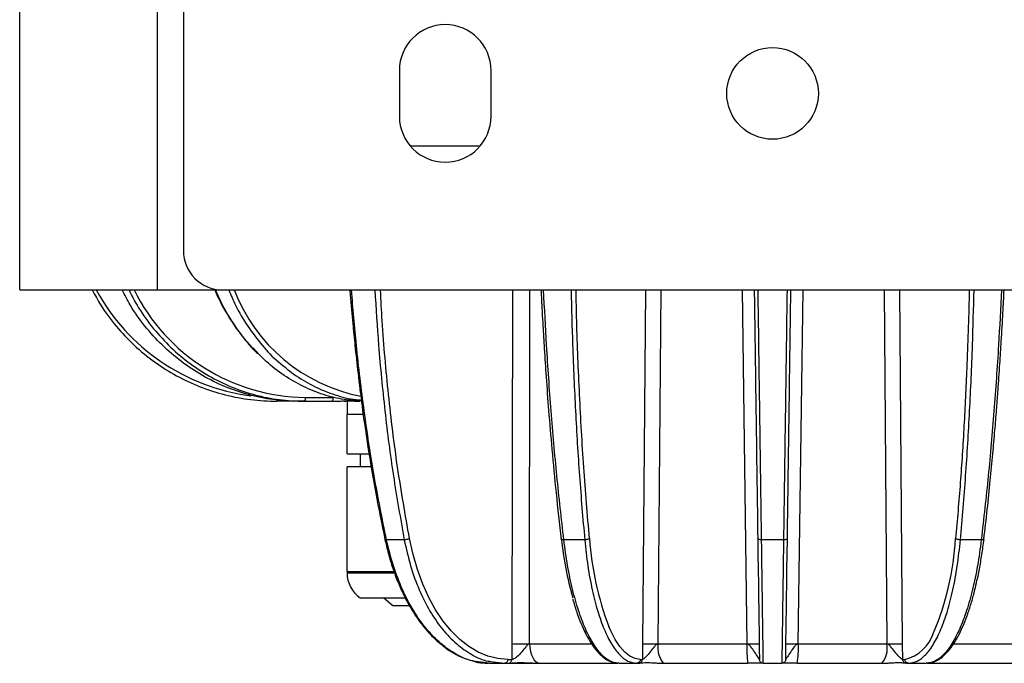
# Model space of a CAD drawing. Header units: millimetres. Extents: x -260 to 900, y 383 to 990.
# Tile 5 of 25: x 71 to 146, y 383 to 432. Entities that reach past the tile are written whole.
import ezdxf

# ---------------------------------------------------------------- set-up
doc = ezdxf.new("R2010")
doc.units = ezdxf.units.MM

# ---------------------------------------------------------------- blocks, each defined once
blk = doc.blocks.new('Drawing View4')
at = {"color": 7, "linetype": 'Continuous', "lineweight": 25}
for p, q in [((-2.5, -95.365), (-2.5, -65.365)), ((8, -65.365), (8, -95.365)), ((10, -68.365), (10, -92.365)), ((26.5, -78.615), (26.5, -82.115)), ((33.5, -82.115), (33.5, -78.615)), ((27.316, -84.365), (32.681, -84.365)), ((-2.5, -95.365), (8, -95.365)), ((8, -95.365), (13, -95.365)), ((13, -95.365), (97, -95.365)), ((35.13, -95.365), (35.093, -122.394)), ((36.441, -122.391), (36.472, -95.365)), ((45.288, -95.365), (45.073, -122.394)), ((46.275, -122.391), (46.485, -95.365)), ((52.669, -95.365), (53.037, -122.391)), ((56.963, -122.391), (57.331, -95.365)), ((63.515, -95.365), (63.725, -122.391)), ((64.927, -122.394), (64.712, -95.365)), ((19.308, -103.57), (21.445, -103.57)), ((17.138, -103.865), (17.144, -103.865)), ((19.392, -103.865), (17.144, -103.865)), ((18.779, -103.865), (19.215, -103.865)), ((18.779, -103.865), (19.215, -103.865)), ((19.215, -103.865), (21.352, -103.865)), ((22.293, -103.854), (22.416, -103.862)), ((22.5, -103.865), (22.5, -104.865)), ((23.737, -104.865), (22.5, -104.865)), ((22.5, -107.865), (22.5, -104.865)), ((22.5, -107.865), (24.182, -107.865)), ((23.5, -107.865), (23.5, -108.865)), ((22.5, -116.865), (22.5, -108.865)), ((24.351, -108.865), (22.5, -108.865)), ((25.397, -114.406), (25.397, -114.403)), ((26.871, -114.439), (25.516, -114.439)), ((40.652, -114.439), (39.059, -114.439)), ((55.838, -114.439), (54.162, -114.439)), ((70.942, -114.439), (69.348, -114.439)), ((22.5, -116.865), (26.092, -116.865)), ((22.5, -116.865), (22.5, -116.965)), ((22.5, -116.965), (26.124, -116.965)), ((23.5, -118.865), (26.937, -118.865)), ((25.311, -118.865), (25.995, -119.465)), ((25.995, -119.465), (27.229, -119.465)), ((35.09, -122.394), (35.088, -123.569)), ((36.439, -122.391), (41.179, -122.391)), ((45.069, -122.394), (45.059, -123.569)), ((46.274, -122.391), (53.037, -122.391)), ((56.963, -122.391), (63.726, -122.391)), ((64.941, -123.569), (64.931, -122.394)), ((68.835, -122.391), (74.348, -122.391)), ((33.353, -123.864), (32.304, -123.717)), ((33.353, -123.864), (33.399, -123.865)), ((33.399, -123.865), (34.542, -123.865)), ((33.464, -123.722), (34.542, -123.865)), ((34.541, -123.865), (34.845, -123.865)), ((34.542, -123.865), (37.25, -123.865)), ((34.784, -123.569), (35.088, -123.569)), ((37.25, -123.865), (43.084, -123.865)), ((43.248, -123.865), (43.084, -123.865)), ((43.273, -123.865), (43.222, -123.864)), ((43.273, -123.865), (44.615, -123.865)), ((44.615, -123.865), (44.774, -123.865)), ((44.899, -123.569), (45.059, -123.569)), ((46.655, -123.865), (53.122, -123.865)), ((54.295, -123.865), (55.705, -123.865)), ((56.878, -123.865), (63.345, -123.865)), ((64.941, -123.569), (65.101, -123.569)), ((65.226, -123.865), (65.137, -123.846)), ((65.226, -123.865), (65.385, -123.865)), ((65.385, -123.865), (66.727, -123.865)), ((66.778, -123.864), (66.727, -123.865)), ((66.809, -123.858), (66.836, -123.856)), ((66.916, -123.865), (66.823, -123.865)), ((66.916, -123.865), (73.727, -123.865))]:
    blk.add_line(p, q, dxfattribs=at)
at = {"color": 7, "linetype": 'Continuous', "lineweight": 25, "flags": 128}
for points in [[(21.352, -103.865), (21.37, -103.859), (21.388, -103.842), (21.403, -103.815), (21.417, -103.779), (21.429, -103.734), (21.438, -103.683), (21.443, -103.628), (21.445, -103.57)], [(34.784, -123.569), (34.019, -123.507), (33.262, -123.321), (32.52, -123.014), (31.801, -122.587), (31.109, -122.046), (30.453, -121.394), (29.837, -120.637), (29.268, -119.783), (28.749, -118.839), (28.287, -117.814), (27.885, -116.716), (27.547, -115.557), (27.277, -114.346)], [(53.867, -114.346), (53.884, -115.556), (53.9, -116.716), (53.915, -117.813), (53.93, -118.838), (53.943, -119.782), (53.955, -120.636), (53.965, -121.393), (53.975, -122.045), (53.982, -122.587), (53.988, -123.014), (53.992, -123.321), (53.995, -123.507), (53.996, -123.569)], [(56.004, -123.569), (56.005, -123.507), (56.008, -123.321), (56.012, -123.014), (56.018, -122.587), (56.025, -122.046), (56.035, -121.394), (56.045, -120.637), (56.057, -119.783), (56.07, -118.839), (56.084, -117.814), (56.1, -116.716), (56.116, -115.557), (56.133, -114.346)], [(44.899, -123.569), (44.498, -123.507), (44.101, -123.321), (43.714, -123.014), (43.339, -122.587), (42.979, -122.046), (42.639, -121.394), (42.492, -121.064)], [(36.439, -122.391), (36.457, -122.68), (36.505, -122.957), (36.58, -123.211), (36.681, -123.434), (36.804, -123.617), (36.943, -123.753), (37.093, -123.836), (37.25, -123.865)]]:
    blk.add_lwpolyline(points, dxfattribs=at)
at = {"color": 7, "linetype": 'Continuous', "lineweight": 25}
blk.add_circle((55, -80.365), 3.5, dxfattribs=at)
for centre, radius, start, end in [((30, -78.615), 3.5, 0, 180), ((30, -82.115), 3.5, 180, 0), ((13, -92.365), 3, 180, 270), ((17.143, -87.873), 15.697, 208.50681, 262.69444), ((19.459, -88.808), 14.763, 206.36827, 269.41394), ((26.006, -90.736), 12.971, 200.90632, 259.05604), ((67.696, -111.151), 29.007, 186.32382, 195.44371), ((64.887, -112.639), 23.928, 184.09177, 200.61542), ((47.677, -113.141), 21.336, 336.79697, 356.76263), ((24.805, -116.965), 2.305, 180, 235.51708), ((64.429, -120.648), 2.997, 282.9567, 342.55046), ((48.003, -122.73), 1.762, 168.90706, 220.09175), ((59.507, -122.754), 6.48, 176.78896, 189.8707), ((50.493, -122.754), 6.48, 350.12904, 3.21099), ((61.997, -122.73), 1.762, 319.90906, 11.09339)]:
    blk.add_arc(centre, radius, start, end, dxfattribs=at)
for points, knots in [([(3.043, -95.365), (3.251, -95.757), (3.771, -96.737), (4.848, -98.157), (6.219, -99.613), (7.768, -100.881), (9.462, -101.947), (11.275, -102.795), (13.18, -103.406), (15.147, -103.793), (16.478, -103.841), (17.144, -103.865)], [0, 0, 0, 0, 0.07688, 0.19227, 0.30766, 0.42305, 0.53844, 0.65383, 0.76922, 0.88461, 1, 1, 1, 1]), ([(18.737, -103.864), (18.104, -103.839), (16.84, -103.787), (14.972, -103.396), (13.162, -102.783), (11.437, -101.933), (9.826, -100.865), (8.349, -99.597), (7.042, -98.143), (6.016, -96.727), (5.519, -95.752), (5.322, -95.365)], [0, 0, 0, 0, 0.115473, 0.230946, 0.346419, 0.461891, 0.577364, 0.692837, 0.80831, 0.923783, 1, 1, 1, 1]), ([(5.85, -95.365), (6.046, -95.757), (6.535, -96.737), (7.552, -98.157), (8.848, -99.613), (10.314, -100.881), (11.919, -101.947), (13.639, -102.795), (15.448, -103.406), (17.316, -103.793), (18.582, -103.841), (19.215, -103.865)], [0, 0, 0, 0, 0.07688, 0.19227, 0.30766, 0.42305, 0.53844, 0.65383, 0.76922, 0.88461, 1, 1, 1, 1]), ([(12.401, -95.365), (12.471, -95.53), (12.709, -96.091), (13.196, -96.991), (13.855, -98.057), (14.592, -99.043), (15.195, -99.76), (15.569, -100.118), (15.657, -100.202)], [0, 0, 0, 0, 0.088717, 0.300393, 0.512056, 0.723692, 0.935284, 1, 1, 1, 1]), ([(15.723, -100.207), (15.504, -99.994), (14.86, -99.369), (13.939, -98.125), (13.057, -96.721), (12.632, -95.749), (12.463, -95.365)], [0, 0, 0, 0, 0.162668, 0.478039, 0.79341, 1, 1, 1, 1]), ([(13.468, -95.365), (13.633, -95.756), (14.044, -96.736), (14.898, -98.162), (16.003, -99.597), (16.81, -100.499), (17.27, -100.859), (17.277, -100.865)], [0, 0, 0, 0, 0.180891, 0.4523939, 0.7238969, 0.9953998, 1, 1, 1, 1]), ([(22.715, -95.365), (22.731, -95.56), (22.776, -96.131), (22.857, -97.048), (22.977, -98.349), (23.141, -99.994), (23.381, -102.148), (23.704, -104.711), (24.136, -107.672), (24.687, -110.963), (25.154, -113.233), (25.396, -114.406)], [0, 0, 0, 0, 0.030255, 0.088309, 0.14197, 0.231956, 0.343771, 0.477418, 0.632901, 0.810234, 1, 1, 1, 1]), ([(25.515, -114.439), (25.189, -112.82), (24.536, -109.582), (23.792, -104.61), (23.22, -99.869), (22.959, -96.773), (22.84, -95.365)], [0, 0, 0, 0, 0.2608885, 0.5217089, 0.7824509, 1, 1, 1, 1]), ([(24.628, -95.365), (24.714, -96.773), (24.905, -99.869), (25.37, -104.611), (26.001, -109.582), (26.581, -112.82), (26.871, -114.439)], [0, 0, 0, 0, 0.217575, 0.478323, 0.739138, 1, 1, 1, 1]), ([(27.276, -114.346), (26.955, -112.538), (26.313, -108.923), (25.651, -103.36), (25.231, -98.835), (25.097, -96.156), (25.058, -95.365)], [0, 0, 0, 0, 0.292421, 0.584907, 0.877421, 1, 1, 1, 1]), ([(37.313, -95.365), (37.323, -95.559), (37.351, -96.128), (37.4, -97.043), (37.472, -98.344), (37.571, -99.989), (37.713, -102.141), (37.902, -104.703), (38.15, -107.663), (38.464, -110.952), (38.726, -113.22), (38.862, -114.393)], [0, 0, 0, 0, 0.030044, 0.088122, 0.141802, 0.231819, 0.343669, 0.477354, 0.632874, 0.810228, 1, 1, 1, 1]), ([(39.058, -114.439), (38.875, -112.82), (38.508, -109.582), (38.08, -104.611), (37.745, -99.869), (37.585, -96.773), (37.512, -95.365)], [0, 0, 0, 0, 0.260862, 0.521677, 0.782425, 1, 1, 1, 1]), ([(39.613, -95.365), (39.648, -96.773), (39.726, -99.869), (39.936, -104.611), (40.231, -109.582), (40.512, -112.82), (40.652, -114.439)], [0, 0, 0, 0, 0.217575, 0.478323, 0.739138, 1, 1, 1, 1]), ([(41.02, -114.346), (40.865, -112.538), (40.554, -108.923), (40.247, -103.36), (40.059, -98.835), (40.008, -96.156), (39.993, -95.365)], [0, 0, 0, 0, 0.292421, 0.584907, 0.877421, 1, 1, 1, 1]), ([(53.602, -95.365), (53.604, -95.483), (53.632, -97.49), (53.68, -100.958), (53.747, -105.748), (53.808, -110.092), (53.847, -112.928), (53.867, -114.346)], [0, 0, 0, 0, 0.018312, 0.310746, 0.54053, 0.770288, 1, 1, 1, 1]), ([(54.162, -114.439), (54.139, -112.82), (54.094, -109.582), (54.025, -104.611), (53.958, -99.869), (53.915, -96.773), (53.895, -95.365)], [0, 0, 0, 0, 0.260862, 0.521677, 0.782425, 1, 1, 1, 1]), ([(56.104, -95.365), (56.085, -96.773), (56.042, -99.869), (55.975, -104.611), (55.906, -109.582), (55.861, -112.82), (55.838, -114.439)], [0, 0, 0, 0, 0.217575, 0.478323, 0.739138, 1, 1, 1, 1]), ([(56.133, -114.346), (56.158, -112.538), (56.209, -108.923), (56.286, -103.36), (56.35, -98.835), (56.387, -96.156), (56.398, -95.365)], [0, 0, 0, 0, 0.2924206, 0.5849069, 0.8774209, 1, 1, 1, 1]), ([(70.017, -95.365), (70.015, -95.483), (69.981, -97.49), (69.855, -100.958), (69.629, -105.748), (69.352, -110.092), (69.104, -112.928), (68.98, -114.346)], [0, 0, 0, 0, 0.018312, 0.310746, 0.54053, 0.770288, 1, 1, 1, 1]), ([(69.348, -114.439), (69.488, -112.82), (69.769, -109.582), (70.064, -104.611), (70.274, -99.869), (70.352, -96.773), (70.387, -95.365)], [0, 0, 0, 0, 0.260862, 0.521677, 0.782425, 1, 1, 1, 1]), ([(72.488, -95.365), (72.415, -96.773), (72.255, -99.869), (71.92, -104.611), (71.492, -109.582), (71.125, -112.82), (70.942, -114.439)], [0, 0, 0, 0, 0.217575, 0.478323, 0.739138, 1, 1, 1, 1]), ([(71.138, -114.393), (71.227, -113.641), (71.402, -112.153), (71.627, -109.977), (71.819, -107.958), (71.977, -106.159), (72.104, -104.585), (72.206, -103.24), (72.289, -102.076), (72.377, -100.783), (72.481, -99.141), (72.591, -97.258), (72.656, -95.95), (72.685, -95.365)], [0, 0, 0, 0, 0.122022, 0.241229, 0.348212, 0.44297, 0.525503, 0.595811, 0.653895, 0.707579, 0.797598, 0.909443, 1, 1, 1, 1]), ([(23.602, -103.84), (23.162, -103.817), (22.186, -103.764), (20.695, -103.387), (19.153, -102.775), (17.69, -101.915), (16.536, -101.056), (15.923, -100.416), (15.723, -100.207)], [0, 0, 0, 0, 0.1542828, 0.3428821, 0.5314815, 0.7200808, 0.9086802, 1, 1, 1, 1]), ([(17.277, -100.865), (17.715, -101.228), (18.597, -101.961), (20.054, -102.795), (21.587, -103.397), (22.779, -103.721), (23.455, -103.763), (23.593, -103.772)], [0, 0, 0, 0, 0.231835, 0.467665, 0.703496, 0.939326, 1, 1, 1, 1]), ([(17.144, -103.755), (17.144, -103.763), (17.144, -103.803), (17.144, -103.85), (17.144, -103.86), (17.144, -103.865)], [0, 0, 0, 0, 0.10564, 0.55282, 1, 1, 1, 1]), ([(18.779, -103.865), (18.772, -103.865), (18.758, -103.865), (18.744, -103.864), (18.736, -103.864)], [0, 0, 0, 0, 0.5, 1, 1, 1, 1]), ([(21.371, -103.845), (21.53, -103.846), (21.865, -103.848), (22.428, -103.839), (22.911, -103.839), (23.232, -103.848), (23.41, -103.855), (23.461, -103.855), (23.486, -103.855)], [0, 0, 0, 0, 0.213982, 0.448496, 0.707478, 0.849158, 0.923839, 1, 1, 1, 1]), ([(22.512, -103.841), (22.674, -103.841), (22.945, -103.84), (23.232, -103.848), (23.41, -103.855), (23.46, -103.855), (23.485, -103.855)], [0, 0, 0, 0, 0.41945, 0.700675, 0.848879, 1, 1, 1, 1]), ([(25.394, -114.403), (25.432, -114.577), (25.556, -115.141), (25.811, -116.068), (26.179, -117.16), (26.603, -118.195), (27.081, -119.164), (27.608, -120.061), (28.181, -120.878), (28.795, -121.608), (29.446, -122.245), (30.129, -122.784), (30.838, -123.217), (31.55, -123.545), (32.031, -123.671), (32.262, -123.732)], [0, 0, 0, 0, 0.0358608, 0.1166666, 0.1975231, 0.2784204, 0.3593622, 0.4403478, 0.5213689, 0.6024014, 0.6833947, 0.7642799, 0.8449648, 0.9253484, 1, 1, 1, 1]), ([(25.516, -114.439), (25.488, -114.438), (25.432, -114.435), (25.395, -114.421), (25.397, -114.408), (25.397, -114.406)], [0, 0, 0, 0, 0.451694, 0.903389, 1, 1, 1, 1]), ([(32.304, -123.717), (32.232, -123.708), (31.739, -123.647), (30.844, -123.215), (29.657, -122.416), (28.558, -121.288), (27.568, -119.899), (26.716, -118.268), (26.006, -116.446), (25.679, -115.108), (25.516, -114.439)], [0, 0, 0, 0, 0.0237761, 0.1632367, 0.3026972, 0.4421578, 0.5816183, 0.7210789, 0.8605394, 1, 1, 1, 1]), ([(26.871, -114.439), (27.02, -115.111), (27.318, -116.455), (27.992, -118.284), (28.812, -119.92), (29.777, -121.312), (30.858, -122.439), (32.034, -123.233), (32.915, -123.658), (33.401, -123.715), (33.464, -123.722)], [0, 0, 0, 0, 0.139879, 0.279759, 0.419638, 0.559517, 0.699396, 0.839276, 0.979155, 1, 1, 1, 1]), ([(38.865, -114.392), (38.861, -114.389), (38.844, -114.376), (38.856, -114.358), (38.866, -114.345)], [0, 0, 0, 0, 0.245995, 1, 1, 1, 1]), ([(39.059, -114.439), (39.024, -114.438), (38.954, -114.436), (38.885, -114.417), (38.87, -114.399), (38.865, -114.392)], [0, 0, 0, 0, 0.374007, 0.748013, 1, 1, 1, 1]), ([(70.533, -117.903), (70.586, -117.673), (70.719, -117.106), (70.898, -116.132), (71.047, -115.18), (71.121, -114.583), (71.146, -114.376)], [0, 0, 0, 0, 0.211694, 0.523297, 0.834573, 1, 1, 1, 1]), ([(71.135, -114.392), (71.129, -114.4), (71.115, -114.417), (71.046, -114.436), (70.976, -114.438), (70.942, -114.439)], [0, 0, 0, 0, 0.248728, 0.624364, 1, 1, 1, 1]), ([(71.144, -114.376), (71.145, -114.378), (71.148, -114.384), (71.14, -114.389), (71.135, -114.392)], [0, 0, 0, 0, 0.3296624, 1, 1, 1, 1]), ([(66.836, -123.856), (66.868, -123.855), (67.04, -123.849), (67.35, -123.758), (67.756, -123.548), (68.152, -123.228), (68.538, -122.802), (68.912, -122.268), (69.268, -121.634), (69.603, -120.907), (69.915, -120.097), (70.2, -119.203), (70.407, -118.469), (70.508, -118.013), (70.533, -117.903)], [0, 0, 0, 0, 0.020008, 0.10807, 0.197291, 0.28984, 0.385638, 0.483138, 0.580939, 0.678437, 0.775575, 0.872406, 0.968997, 1, 1, 1, 1]), ([(39.739, -118.965), (39.752, -119.012), (39.849, -119.382), (40.058, -120.007), (40.364, -120.829), (40.695, -121.56), (41.048, -122.203), (41.422, -122.751), (41.817, -123.2), (42.233, -123.543), (42.665, -123.767), (42.99, -123.854), (43.164, -123.859), (43.191, -123.859)], [0, 0, 0, 0, 0.0154585, 0.122543, 0.2298538, 0.3374624, 0.4454539, 0.5539045, 0.6627951, 0.7715586, 0.8785457, 0.9816515, 1, 1, 1, 1]), ([(36.439, -122.391), (36.415, -122.395), (36.365, -122.404), (36.263, -122.477), (36.093, -122.674), (35.846, -123.009), (35.532, -123.333), (35.291, -123.504), (35.163, -123.561), (35.112, -123.566), (35.088, -123.569)], [0, 0, 0, 0, 0.041299, 0.090441, 0.199759, 0.44749, 0.723801, 0.875062, 0.939902, 1, 1, 1, 1]), ([(46.274, -122.391), (46.247, -122.395), (46.19, -122.404), (46.078, -122.477), (45.897, -122.674), (45.652, -123.009), (45.37, -123.333), (45.186, -123.504), (45.101, -123.561), (45.073, -123.566), (45.059, -123.569)], [0, 0, 0, 0, 0.041299, 0.090441, 0.199758, 0.447489, 0.723801, 0.875063, 0.939902, 1, 1, 1, 1]), ([(53.996, -123.569), (53.994, -123.566), (53.992, -123.562), (53.959, -123.506), (53.85, -123.335), (53.629, -123.011), (53.407, -122.674), (53.234, -122.477), (53.123, -122.404), (53.064, -122.395), (53.037, -122.391)], [0, 0, 0, 0, 0.059497, 0.123515, 0.272279, 0.552507, 0.800241, 0.909559, 0.958714, 1, 1, 1, 1]), ([(56.963, -122.391), (56.936, -122.395), (56.877, -122.404), (56.766, -122.477), (56.593, -122.674), (56.373, -123.009), (56.152, -123.333), (56.042, -123.504), (56.009, -123.561), (56.006, -123.566), (56.004, -123.569)], [0, 0, 0, 0, 0.041299, 0.090441, 0.199758, 0.447489, 0.723801, 0.875063, 0.939902, 1, 1, 1, 1]), ([(64.941, -123.569), (64.927, -123.566), (64.899, -123.562), (64.816, -123.506), (64.632, -123.335), (64.35, -123.011), (64.103, -122.674), (63.922, -122.477), (63.81, -122.404), (63.753, -122.395), (63.726, -122.391)], [0, 0, 0, 0, 0.059497, 0.123515, 0.272279, 0.552507, 0.800241, 0.909559, 0.958714, 1, 1, 1, 1]), ([(32.262, -123.732), (32.278, -123.737), (32.541, -123.815), (32.894, -123.851), (33.229, -123.858), (33.315, -123.86)], [0, 0, 0, 0, 0.047701, 0.757003, 1, 1, 1, 1]), ([(33.94, -123.865), (33.944, -123.865), (33.957, -123.865), (33.949, -123.865), (33.944, -123.865)], [0, 0, 0, 0, 0.338405, 1, 1, 1, 1]), ([(34.908, -123.85), (35.172, -123.829), (35.598, -123.796), (36.256, -123.817), (36.672, -123.844), (36.926, -123.859), (37.077, -123.861), (37.158, -123.862), (37.191, -123.861), (37.208, -123.861)], [0, 0, 0, 0, 0.409996, 0.664506, 0.81616, 0.905443, 0.952252, 0.975937, 1, 1, 1, 1]), ([(44.856, -123.85), (45.02, -123.83), (45.288, -123.796), (45.796, -123.817), (46.135, -123.844), (46.349, -123.859), (46.496, -123.861), (46.584, -123.862), (46.625, -123.861), (46.646, -123.861)], [0, 0, 0, 0, 0.408489, 0.664157, 0.816064, 0.905424, 0.952253, 0.97594, 1, 1, 1, 1]), ([(44.856, -123.85), (45.02, -123.83), (45.288, -123.796), (45.796, -123.817), (46.135, -123.844), (46.349, -123.859), (46.496, -123.861), (46.584, -123.862), (46.625, -123.861), (46.646, -123.861)], [0, 0, 0, 0, 0.4084899, 0.6641564, 0.8160628, 0.9054225, 0.9522521, 0.9759403, 1, 1, 1, 1]), ([(54.296, -123.865), (54.316, -123.865), (54.353, -123.865), (54.095, -123.865), (53.791, -123.865), (53.571, -123.865), (53.346, -123.865), (53.196, -123.865), (53.122, -123.865)], [0, 0, 0, 0, 0.3517894, 0.6450452, 0.75304, 0.8508602, 0.9266338, 1, 1, 1, 1]), ([(56.878, -123.865), (56.805, -123.865), (56.656, -123.865), (56.435, -123.865), (56.214, -123.865), (55.907, -123.865), (55.647, -123.865), (55.684, -123.865), (55.704, -123.865)], [0, 0, 0, 0, 0.072709, 0.147917, 0.241864, 0.354235, 0.647451, 1, 1, 1, 1]), ([(63.354, -123.861), (63.375, -123.861), (63.416, -123.862), (63.504, -123.861), (63.688, -123.858), (63.889, -123.84), (64.232, -123.816), (64.588, -123.802), (64.912, -123.818), (65.07, -123.84), (65.144, -123.85)], [0, 0, 0, 0, 0.024051, 0.047731, 0.094544, 0.224464, 0.335464, 0.59104, 0.80667, 1, 1, 1, 1]), ([(65.137, -123.846), (65.13, -123.845), (65.087, -123.837), (65.022, -123.781), (64.955, -123.686), (64.945, -123.608), (64.941, -123.569)], [0, 0, 0, 0, 0.055232, 0.370155, 0.685077, 1, 1, 1, 1])]:
    blk.add_open_spline(points, degree=3, knots=knots, dxfattribs=at)
for points in [[(19.308, -103.57), (19.306, -103.609), (19.303, -103.686), (19.281, -103.783), (19.251, -103.851), (19.227, -103.86), (19.215, -103.865)], [(27.276, -114.345), (27.251, -114.358), (27.201, -114.383), (27.091, -114.414), (26.974, -114.436), (26.905, -114.438), (26.871, -114.439)], [(43.222, -123.864), (43, -123.824), (42.557, -123.743), (41.905, -123.21), (41.28, -122.387), (40.697, -121.264), (40.171, -119.876), (39.714, -118.25), (39.33, -116.436), (39.149, -115.105), (39.059, -114.439)], [(41.02, -114.345), (41.005, -114.358), (40.973, -114.383), (40.88, -114.414), (40.767, -114.436), (40.691, -114.438), (40.652, -114.439)], [(40.652, -114.439), (40.725, -115.111), (40.872, -116.455), (41.213, -118.284), (41.632, -119.92), (42.129, -121.313), (42.69, -122.434), (43.301, -123.249), (43.947, -123.768), (44.393, -123.832), (44.616, -123.865)], [(54.162, -114.439), (54.124, -114.438), (54.046, -114.436), (53.949, -114.414), (53.881, -114.383), (53.872, -114.358), (53.867, -114.345)], [(54.241, -120.089), (54.236, -119.687), (54.224, -118.884), (54.205, -117.504), (54.184, -116.028), (54.17, -114.969), (54.162, -114.439)], [(55.838, -114.439), (55.83, -114.972), (55.815, -116.037), (55.795, -117.521), (55.775, -118.907), (55.764, -119.713), (55.758, -120.116)], [(56.133, -114.345), (56.128, -114.358), (56.119, -114.383), (56.051, -114.414), (55.954, -114.436), (55.877, -114.438), (55.838, -114.439)], [(65.384, -123.865), (65.607, -123.832), (66.053, -123.768), (66.699, -123.249), (67.31, -122.434), (67.871, -121.313), (68.368, -119.92), (68.787, -118.284), (69.128, -116.455), (69.275, -115.111), (69.348, -114.439)], [(70.941, -114.439), (70.851, -115.105), (70.67, -116.436), (70.286, -118.251), (69.829, -119.876), (69.302, -121.264), (68.72, -122.387), (68.095, -123.21), (67.442, -123.744), (66.999, -123.824), (66.778, -123.864)], [(69.348, -114.439), (69.31, -114.438), (69.233, -114.436), (69.12, -114.414), (69.027, -114.383), (68.995, -114.358), (68.98, -114.345)], [(54.294, -123.865), (54.294, -123.853), (54.293, -123.829), (54.291, -123.637), (54.286, -123.332), (54.281, -122.906), (54.273, -122.365), (54.264, -121.713), (54.253, -120.962), (54.245, -120.38), (54.241, -120.089)], [(55.758, -120.116), (55.754, -120.405), (55.746, -120.983), (55.736, -121.728), (55.727, -122.376), (55.719, -122.913), (55.713, -123.336), (55.709, -123.638), (55.707, -123.829), (55.706, -123.853), (55.706, -123.865)], [(35.093, -122.394), (35.178, -122.392), (35.348, -122.389), (35.711, -122.386), (36.099, -122.386), (36.327, -122.389), (36.441, -122.391)], [(45.073, -122.394), (45.124, -122.392), (45.228, -122.389), (45.531, -122.386), (45.898, -122.386), (46.149, -122.389), (46.275, -122.391)], [(53.037, -122.391), (53.163, -122.389), (53.413, -122.386), (53.721, -122.386), (53.935, -122.389), (53.962, -122.392), (53.976, -122.394)], [(56.024, -122.394), (56.038, -122.392), (56.065, -122.389), (56.279, -122.386), (56.587, -122.386), (56.837, -122.389), (56.963, -122.391)], [(63.725, -122.391), (63.851, -122.389), (64.102, -122.386), (64.469, -122.386), (64.772, -122.389), (64.876, -122.392), (64.927, -122.394)], [(34.783, -123.569), (34.779, -123.607), (34.771, -123.685), (34.715, -123.782), (34.636, -123.851), (34.573, -123.86), (34.542, -123.865)], [(34.845, -123.865), (34.877, -123.86), (34.94, -123.851), (35.019, -123.783), (35.076, -123.685), (35.084, -123.608), (35.088, -123.569)], [(44.899, -123.569), (44.894, -123.608), (44.885, -123.685), (44.819, -123.783), (44.726, -123.851), (44.652, -123.86), (44.615, -123.865)], [(44.774, -123.865), (44.811, -123.86), (44.885, -123.851), (44.979, -123.783), (45.045, -123.685), (45.055, -123.608), (45.059, -123.569)], [(54.295, -123.865), (54.256, -123.86), (54.178, -123.851), (54.08, -123.783), (54.011, -123.685), (54.001, -123.608), (53.996, -123.569)], [(56.004, -123.569), (55.999, -123.608), (55.989, -123.685), (55.92, -123.783), (55.821, -123.851), (55.744, -123.86), (55.705, -123.865)], [(65.385, -123.865), (65.348, -123.86), (65.274, -123.851), (65.181, -123.783), (65.115, -123.685), (65.106, -123.608), (65.101, -123.569)]]:
    blk.add_open_spline(points, degree=3, dxfattribs=at)

msp = doc.modelspace()

# ---------------------------------------------------------------- block references
at = {"color": 7, "linetype": 'Continuous', "lineweight": 25}
msp.add_blockref('Drawing View4', (73.411, 506.674), dxfattribs=at)

doc.saveas('drawing.dxf')
